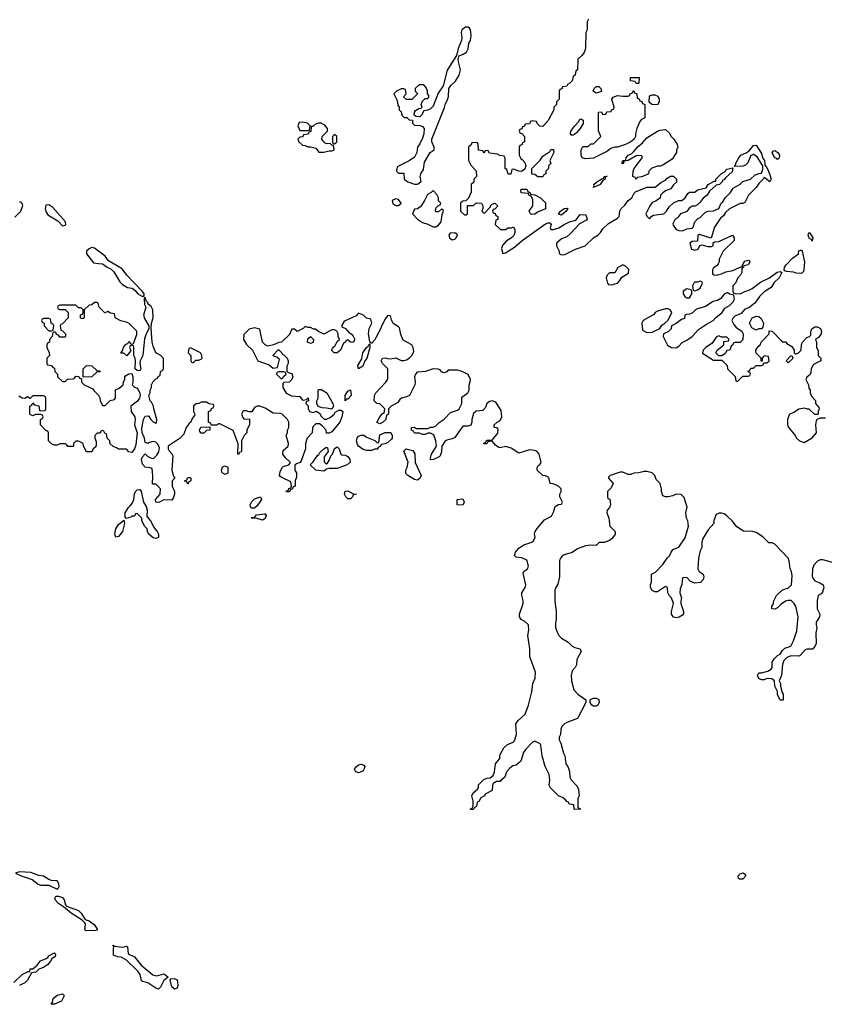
# Model space of a CAD drawing. Header units: inches. Extents: x 2769379 to 2883802, y 684208 to 828654.
# Tile 161 of 256: x 2819410 to 2825440, y 771587 to 778965. Entities that reach past the tile are written whole.
import ezdxf

# ---------------------------------------------------------------- set-up
doc = ezdxf.new("R2010")
doc.units = ezdxf.units.IN
doc.header["$MEASUREMENT"] = 0
doc.layers.add('C8717', color=7, linetype='Continuous')
doc.layers.add('C8727', color=7, linetype='Continuous')

msp = doc.modelspace()

# ---------------------------------------------------------------- linework, layer by layer
at = {"layer": 'C8717', "color": 2, "elevation": 2}
for points in [[(2819373.6, 777486.4), (2819418, 777530), (2819432.7, 777572.7), (2819429, 777589), (2819419, 777599), (2819410, 777599)], [(2820000, 777230.7), (2819970, 777252.7), (2819950, 777258), (2819930, 777249.2), (2819910.8, 777230), (2819911, 777210), (2819963.4, 777143.4), (2820000, 777139.3)], [(2820000, 776831), (2819998, 776838), (2819990, 776846), (2819970, 776846), (2819951.6, 776828.4), (2819930, 776826), (2819894, 776790), (2819894, 776730), (2819890, 776726), (2819870, 776726), (2819866, 776730), (2819867.3, 776752.7), (2819882, 776758), (2819886, 776770), (2819886, 776790), (2819870, 776806), (2819850, 776806), (2819830, 776826), (2819710, 776826), (2819698, 776822), (2819694, 776810), (2819698, 776798), (2819710, 776794), (2819750, 776794), (2819774, 776770), (2819774, 776730), (2819730, 776686), (2819718, 776682), (2819714, 776670), (2819718, 776638), (2819730, 776634), (2819754, 776610), (2819754, 776590), (2819750, 776586), (2819710, 776586), (2819702, 776602), (2819687.3, 776607.3), (2819682, 776622), (2819670, 776626), (2819658, 776622), (2819654, 776590), (2819634, 776570), (2819634, 776550), (2819618, 776542), (2819614, 776530), (2819614, 776510), (2819631.6, 776471.6), (2819634, 776450), (2819614, 776430), (2819614, 776390), (2819618, 776378), (2819650, 776374), (2819658, 776358), (2819670, 776354), (2819674, 776330), (2819694, 776310), (2819694, 776290), (2819730, 776254), (2819750, 776254), (2819768.4, 776271.6), (2819810, 776274), (2819822, 776278), (2819830, 776294), (2819852.7, 776292.7), (2819858, 776278), (2819874, 776274), (2819874, 776250), (2819894, 776230), (2819958, 776198), (2819965.4, 776185.4), (2819996.9, 776156.9), (2820000, 776151.5)], [(2820000, 776326), (2819990, 776326), (2819950, 776288), (2819886, 776286), (2819886, 776350), (2819910, 776374), (2819950, 776372), (2819990, 776334), (2820000, 776334)], [(2820000, 775866.6), (2819990, 775866), (2819974, 775850), (2819974, 775830), (2819983.6, 775803.6), (2819983.6, 775776.4), (2819978, 775762), (2819962, 775750), (2819950, 775726), (2819910, 775726), (2819888.4, 775768.4), (2819886, 775790), (2819850, 775806), (2819830, 775806), (2819814, 775790), (2819814, 775770), (2819810, 775766), (2819770, 775766), (2819762, 775782), (2819750, 775786), (2819710, 775786), (2819690, 775778), (2819670, 775778), (2819650, 775788), (2819626, 775810), (2819626, 775870), (2819622, 775882), (2819607.3, 775887.3), (2819566, 775930), (2819566, 775970), (2819582, 775978), (2819586, 775990), (2819582, 776002), (2819570, 776006), (2819530, 776006), (2819510, 775998), (2819490, 776006), (2819487.3, 776012.7), (2819486, 776070), (2819502, 776078), (2819510, 776094), (2819518, 776078), (2819552.7, 776072.7), (2819558, 776038), (2819570, 776034), (2819602, 776038), (2819606, 776050), (2819606, 776130), (2819602, 776142), (2819590, 776146), (2819510, 776146), (2819490, 776126), (2819470, 776138), (2819450, 776126), (2819430, 776128), (2819403.1, 776143.1)], [(2819366, 771750), (2819429.3, 771810.7), (2819474, 771834), (2819486, 771834), (2819490, 771852), (2819510, 771854), (2819540.4, 771879.6), (2819566.3, 771913.7), (2819610, 771931.3), (2819622, 771938), (2819630, 771951.3), (2819670, 771972), (2819674, 771970), (2819678, 771958), (2819675.3, 771944.7), (2819651.6, 771928.4), (2819642, 771910), (2819618, 771882), (2819590, 771862), (2819554, 771850), (2819531.3, 771828.7), (2819498, 771822), (2819470, 771768), (2819450, 771748), (2819410, 771728)]]:
    msp.add_lwpolyline(points, dxfattribs=at)
at = {"layer": 'C8717', "color": 2}
for points, elevation in [([(2819630, 777578), (2819605.5, 777574.5), (2819601.6, 777550), (2819606.7, 777526.7), (2819622, 777502), (2819696.8, 777456.8), (2819730, 777421), (2819750, 777424.7), (2819755.3, 777430), (2819754, 777450), (2819658.6, 777558.6)], 2), ([(2819630, 776726), (2819590, 776726), (2819578, 776722), (2819574, 776710), (2819578, 776698), (2819594, 776690), (2819594, 776670), (2819630, 776634), (2819650, 776634), (2819662, 776638), (2819666, 776670), (2819662, 776682), (2819646, 776690), (2819642, 776722)], 2), ([(2819410, 772579.5), (2819378, 772570), (2819421, 772550), (2819502.8, 772522.8), (2819550, 772486.5), (2819570, 772479.6), (2819630, 772480.9), (2819690, 772450.6), (2819700.9, 772459.1), (2819705.1, 772470), (2819702.9, 772490), (2819690, 772512.7), (2819650, 772516.2), (2819630, 772522.9), (2819590, 772547.8), (2819553.4, 772553.4), (2819495.1, 772575.1)], 6), ([(2819970, 772137), (2819938.8, 772141.2), (2819910, 772138), (2819902, 772142), (2819898, 772150), (2819902, 772158), (2819902.7, 772190), (2819898.4, 772198.4), (2819878.4, 772218.4), (2819796, 772270), (2819738.9, 772318.9), (2819702.3, 772342.3), (2819676, 772370), (2819676, 772390), (2819682.7, 772397.3), (2819701.7, 772398.3), (2819730, 772386.7), (2819743.1, 772370), (2819753.8, 772333.8), (2819762, 772322), (2819850.2, 772290.1), (2819871.6, 772270), (2819902, 772222), (2819930, 772211.7), (2819970, 772183.8), (2819992.2, 772150), (2819990, 772142)], 2), ([(2819647.3, 771587.3), (2819656.4, 771603.6), (2819662, 771630), (2819690, 771654.8), (2819730, 771664.7), (2819739.8, 771659.8), (2819744.7, 771650), (2819724.7, 771610), (2819670, 771588)], 2)]:
    msp.add_lwpolyline(points, close=True, dxfattribs=dict(at, elevation=elevation))
at = {"layer": 'C8727', "color": 2, "elevation": 2}
for points in [[(2823672, 778970), (2823662, 778950), (2823662, 778890), (2823654, 778870), (2823651.1, 778748.9), (2823639.8, 778720.2), (2823623.6, 778696.4), (2823594, 778670), (2823591.6, 778588.4), (2823578, 778582), (2823574, 778550), (2823558, 778542), (2823550, 778506), (2823530, 778486), (2823518, 778482), (2823510, 778466), (2823478, 778462), (2823472, 778448), (2823458, 778442), (2823454, 778430), (2823454, 778370), (2823434, 778350), (2823434, 778330), (2823414, 778310), (2823414, 778290), (2823371, 778209), (2823330, 778166), (2823307.3, 778167.3), (2823287.3, 778187.3), (2823282, 778202), (2823250, 778206), (2823238, 778202), (2823230, 778186), (2823198, 778182), (2823192.7, 778167.3), (2823178, 778162), (2823172.7, 778147.3), (2823158, 778142), (2823154, 778130), (2823158, 778118), (2823172.7, 778112.7), (2823194, 778090), (2823194, 778050), (2823178, 778042), (2823172.7, 778027.3), (2823158, 778022), (2823154, 778010), (2823154, 777950), (2823164.7, 777924.7), (2823176.9, 777916.9), (2823194.8, 777894.8), (2823202.8, 777870), (2823195.3, 777844.7), (2823171.3, 777828.7), (2823151.1, 777828.9), (2823110, 777846), (2823098, 777842), (2823090, 777808), (2823070, 777808), (2823062, 777842), (2823048, 777850), (2823047.3, 777927.3), (2823042, 777942), (2823008.4, 777948.4), (2822990, 777958), (2822930, 777966), (2822922, 777982), (2822910, 777986), (2822898, 777982), (2822890, 777966), (2822882, 777982), (2822847.3, 777987.3), (2822846, 778030), (2822842, 778042), (2822830, 778046), (2822798, 778042), (2822792.7, 778027.3), (2822774, 778010), (2822774, 777910), (2822790, 777874), (2822831.6, 777831.6), (2822834, 777790), (2822814, 777770), (2822812.7, 777747.3), (2822794, 777730), (2822792.7, 777672.7), (2822772.7, 777627.3), (2822752.7, 777607.3), (2822730, 777606), (2822714, 777590), (2822714, 777530), (2822743.6, 777503.6), (2822756.4, 777503.6), (2822766, 777510), (2822767.3, 777572.7), (2822810, 777574), (2822830, 777594), (2822872, 777590), (2822882, 777570), (2822882, 777550), (2822874, 777530), (2822890, 777514), (2822938, 777562), (2822938, 777570), (2822950, 777582), (2822971.3, 777591.3), (2822994, 777570), (2822972.7, 777547.3), (2822958, 777542), (2822954, 777530), (2822958, 777518), (2822972.7, 777512.7), (2822978, 777498), (2822994, 777490), (2822992.7, 777467.3), (2822978, 777462), (2822974, 777430), (2823012.7, 777392.7), (2823050, 777392), (2823070, 777404.7), (2823095.3, 777404.7), (2823112, 777412), (2823122, 777390), (2823121, 777370), (2823112.8, 777347.2), (2823096, 777330), (2823055.5, 777304.5), (2823027.7, 777272.3), (2823022, 777250), (2823030, 777212), (2823050, 777219.1), (2823119.5, 777260.5), (2823175.1, 777310), (2823350, 777435.5), (2823370, 777442.8), (2823382, 777442), (2823392, 777430), (2823385.4, 777405.4), (2823390, 777394), (2823410, 777392), (2823450, 777404.7), (2823490, 777431.3), (2823529.4, 777450.6), (2823578, 777462), (2823610, 777504.7), (2823650, 777502), (2823656, 777496), (2823662, 777470), (2823656.9, 777463.1), (2823604.7, 777435.3), (2823538, 777362), (2823510, 777338), (2823470, 777322), (2823432, 777290), (2823432, 777270), (2823452, 777230), (2823452.7, 777212.7), (2823470, 777202), (2823494.6, 777205.4), (2823574.6, 777245.4), (2823648.9, 777271.1), (2823709.4, 777330.6), (2823742, 777350), (2823762, 777370), (2823781.2, 777398.8), (2823823.1, 777436.9), (2823890, 777478), (2823902, 777490), (2823908.4, 777531.6), (2823918, 777550), (2823944.7, 777575.3), (2823969.3, 777610.7), (2823998, 777630), (2824014.6, 777665.4), (2824024.7, 777675.3), (2824108.9, 777711.1), (2824168.9, 777711.1), (2824183.1, 777716.9), (2824214.6, 777745.4), (2824250, 777762), (2824263.1, 777776.9), (2824288.4, 777791.6), (2824310, 777792), (2824332, 777770), (2824331.6, 777748.4), (2824310, 777728), (2824290, 777698), (2824250, 777682), (2824230, 777668.7), (2824211.3, 777650), (2824210, 777628), (2824175.3, 777604.7), (2824150, 777595.3), (2824132, 777570), (2824102, 777510), (2824110, 777494), (2824130, 777474), (2824147.3, 777492.7), (2824160.4, 777499.6), (2824238, 777510), (2824258, 777530), (2824276.4, 777563.6), (2824310, 777592), (2824346, 777610), (2824370, 777611.3), (2824383.1, 777616.9), (2824398, 777630), (2824416.4, 777663.6), (2824430, 777672), (2824470, 777672), (2824490, 777691.3), (2824555.3, 777704.7), (2824570, 777731.3), (2824614, 777754), (2824626, 777754), (2824628, 777770), (2824668, 777810), (2824690, 777822), (2824710, 777844.7), (2824754, 777854), (2824750, 777826), (2824699.6, 777780.4), (2824690, 777766), (2824678, 777762), (2824674, 777750), (2824654, 777730), (2824630, 777726), (2824579.6, 777680.4), (2824562, 777650), (2824531, 777629), (2824510, 777598), (2824490, 777578), (2824471.1, 777568.9), (2824450, 777568), (2824427.1, 777552.9), (2824410.9, 777529.1), (2824362, 777510), (2824338.8, 777481.2), (2824322, 777470), (2824305.4, 777434.6), (2824306.4, 777426.4), (2824330, 777392), (2824350, 777384.7), (2824378, 777382), (2824410, 777398), (2824450, 777402), (2824458, 777410), (2824469, 777451), (2824490, 777472), (2824510, 777482), (2824550, 777522), (2824570, 777531.3), (2824610, 777532), (2824648.4, 777551.6), (2824668, 777590), (2824680.4, 777599.6), (2824698, 777630), (2824738, 777670), (2824756.4, 777703.6), (2824810, 777732), (2824830, 777752), (2824886, 777770), (2824920.4, 777799.6), (2824950, 777812), (2824970, 777814), (2824978, 777842), (2824978, 777870), (2824937.2, 777937.2), (2824910, 777955.3), (2824890, 777948), (2824866.8, 777893.2), (2824850, 777875.3), (2824830, 777868.7), (2824766, 777866), (2824778, 777882), (2824778, 777890), (2824799, 777930), (2824815.3, 777950), (2824853.6, 777966.4), (2824877.2, 777982.8), (2824910, 778022), (2824930, 778026), (2824970, 777962), (2824977.3, 777930), (2824990.4, 777910), (2824994.8, 777874.8), (2825010, 777858), (2825030, 777811.3), (2825041, 777770), (2825032, 777750), (2824996.4, 777776.4), (2824990, 777786), (2824982, 777770), (2824950, 777738), (2824930, 777708.7), (2824872, 777650), (2824843.6, 777596.4), (2824830, 777588.7), (2824810, 777588), (2824730, 777548), (2824699.6, 777520.4), (2824683.6, 777496.4), (2824662, 777478), (2824618, 777410), (2824592.7, 777327.3), (2824504.7, 777355.3), (2824492.7, 777347.3), (2824490, 777306), (2824450, 777302), (2824432, 777290), (2824444.7, 777244.7), (2824470, 777238), (2824493.6, 777246.4), (2824507.3, 777272.7), (2824522, 777278), (2824566.4, 777266.4), (2824594.6, 777265.4), (2824606, 777270), (2824608, 777292), (2824620.4, 777299.6), (2824650, 777302), (2824752, 777350), (2824764.7, 777330), (2824764.7, 777310), (2824682, 777230), (2824651.3, 777170), (2824651.3, 777150), (2824645.4, 777134.6), (2824636.9, 777123.1), (2824610, 777106), (2824602, 777090), (2824602, 777062), (2824612.7, 777052.7), (2824630, 777052), (2824670, 777062), (2824703.1, 777076.9), (2824754.6, 777085.4), (2824814, 777114), (2824826, 777114), (2824826, 777126), (2824844.7, 777155.3), (2824870, 777162), (2824878, 777158), (2824882, 777150), (2824870, 777128), (2824838, 777122), (2824834, 777110), (2824822, 777098), (2824822, 777070), (2824812, 777050), (2824792, 777030), (2824774, 776990), (2824754, 776970), (2824754, 776930), (2824758, 776918), (2824772.7, 776912.7), (2824810, 776912), (2824848.9, 776931.1), (2824870, 776936), (2824898, 776950), (2824962.5, 776997.5), (2825030, 777031), (2825086.8, 777073.2), (2825110, 777078), (2825122, 777070), (2825101, 777030), (2825064.9, 776995.1), (2825041.4, 776958.6), (2824990, 776925.2), (2824954.8, 776890), (2824919.1, 776840.9), (2824874, 776806), (2824844.5, 776795.5), (2824817.3, 776762.7), (2824770, 776744), (2824756, 776730), (2824746.8, 776710), (2824761.4, 776681.4), (2824779.8, 776659.8), (2824822, 776630), (2824832, 776610), (2824830, 776566), (2824810, 776546), (2824770, 776546), (2824758, 776542), (2824754, 776530), (2824742, 776518), (2824731.3, 776488.7), (2824710, 776486), (2824696.9, 776463.1), (2824672.7, 776447.3), (2824650, 776446), (2824628, 776468), (2824638, 776490), (2824686, 776530), (2824687.3, 776552.7), (2824722, 776558), (2824726, 776570), (2824710, 776586), (2824670, 776586), (2824650, 776595.3), (2824630, 776586), (2824599.8, 776540.2), (2824552, 776510), (2824532, 776490), (2824526, 776466), (2824610, 776414), (2824672.7, 776412.7), (2824712.7, 776372.7), (2824714, 776350), (2824772.7, 776292.7), (2824778, 776258), (2824790, 776254), (2824830, 776294), (2824870, 776294), (2824882, 776298), (2824886, 776310), (2824882, 776322), (2824866, 776330), (2824882, 776338), (2824890, 776354), (2824910, 776354), (2824930, 776374), (2824970, 776374), (2824982, 776378), (2824986, 776394), (2825010, 776394), (2825026, 776410), (2825022, 776442), (2824990, 776446), (2824974, 776430), (2824974, 776406), (2824967.3, 776407.3), (2824966, 776430), (2824930, 776466), (2824926, 776490), (2824943.1, 776516.9), (2824958, 776530), (2824966, 776550), (2825026, 776610), (2825027.3, 776632.7), (2825050, 776632), (2825119.6, 776559.6), (2825130, 776552), (2825150, 776552), (2825159.6, 776539.6), (2825196.9, 776516.9), (2825214, 776490), (2825214, 776470), (2825222, 776462), (2825230, 776462), (2825246, 776470), (2825266, 776490), (2825268, 776530), (2825275.3, 776550), (2825310, 776584.7), (2825328.9, 776591.1), (2825338, 776602), (2825339, 776630), (2825349, 776650), (2825370, 776664.7), (2825390, 776664.7), (2825410.6, 776650.6), (2825418.8, 776630), (2825414.8, 776605.2), (2825396.9, 776583.1), (2825374, 776570), (2825382, 776550), (2825382, 776510), (2825392.7, 776487.3), (2825394, 776450), (2825414, 776430), (2825414, 776410), (2825359.6, 776380.4), (2825342, 776350), (2825339.6, 776320.4), (2825332.7, 776307.3), (2825310, 776286), (2825302, 776270), (2825322, 776230), (2825323.6, 776203.6), (2825334, 776190), (2825334, 776170), (2825343.6, 776143.6), (2825372.7, 776112.7), (2825374, 776090), (2825399.6, 776059.6), (2825402, 776050), (2825394, 776030), (2825394, 776010), (2825390, 776006), (2825370, 776006), (2825327.3, 776047.3), (2825312.7, 776047.3), (2825290, 776055.3), (2825250, 776048), (2825215.3, 776024.7), (2825182, 776010), (2825176.9, 776003.1), (2825164.7, 775970), (2825164.7, 775930), (2825170, 775914), (2825222, 775850), (2825232, 775830), (2825254, 775810), (2825290, 775798), (2825350, 775831.3), (2825382, 775870), (2825375.3, 775930), (2825380.4, 775959.6), (2825387.3, 775972.7), (2825410, 775982), (2825450, 775982)], [(2820000, 777139.3), (2820030, 777136), (2820064.7, 777110), (2820095.6, 777095.6), (2820115.1, 777075.1), (2820160.5, 777000.5), (2820181.1, 776981.1), (2820219.1, 776959.1), (2820253.4, 776953.4), (2820276.3, 776936.3), (2820296, 776910), (2820330, 776892), (2820342, 776898), (2820342, 776910), (2820329, 776930), (2820212.7, 777050), (2820178.3, 777098.3), (2820077, 777157), (2820050, 777194), (2820000, 777230.7)], [(2825510, 774895.3), (2825430, 774919), (2825410, 774919), (2825390, 774909), (2825362.5, 774877.5), (2825351, 774850), (2825350, 774794), (2825361, 774770), (2825370, 774761), (2825406.4, 774746.4), (2825430.7, 774730.7), (2825436, 774710), (2825425.4, 774674.6), (2825416.9, 774663.1), (2825394, 774650), (2825386.4, 774613.6), (2825386.8, 774550), (2825406, 774510), (2825404.7, 774490), (2825378, 774450), (2825378, 774430), (2825384.7, 774410), (2825376, 774370), (2825378.8, 774290), (2825370, 774268), (2825351, 774249), (2825310, 774248.7), (2825296.9, 774243.1), (2825259.8, 774200.2), (2825250, 774195.3), (2825190, 774198), (2825156.9, 774183.1), (2825136.9, 774163.1), (2825126.4, 774133.6), (2825118, 774050), (2825102, 774010), (2825111.1, 773991.1), (2825111.6, 773971.6), (2825123.6, 773923.6), (2825131.3, 773910), (2825132, 773870), (2825130, 773866), (2825110, 773866), (2825088.4, 773908.4), (2825088, 773930), (2825068.7, 773970), (2825066, 774010), (2825047.3, 774027.3), (2825010, 774028), (2824990, 774018), (2824970, 774018), (2824948.9, 774028.9), (2824938, 774050), (2824948.4, 774071.6), (2824970, 774072), (2825016.4, 774083.6), (2825040.4, 774099.6), (2825048, 774110), (2825048.4, 774151.6), (2825063.1, 774176.9), (2825090, 774202), (2825108.4, 774211.6), (2825123.1, 774236.9), (2825144.7, 774255.3), (2825188.4, 774271.6), (2825208.7, 774310), (2825233.6, 774386.4), (2825244, 774490), (2825225.2, 774570), (2825212.7, 774592.7), (2825192.7, 774612.7), (2825170, 774614), (2825150, 774609), (2825115.3, 774584.7), (2825090, 774558), (2825070, 774548), (2825046, 774550), (2825046, 774570), (2825056.4, 774583.6), (2825062, 774610), (2825082, 774650), (2825126.3, 774693.7), (2825172.1, 774707.9), (2825193.2, 774730), (2825198.6, 774798.6), (2825193.2, 774830), (2825184, 774850), (2825177.2, 774910), (2825169, 774930), (2825070, 775034), (2825050, 775044), (2825025.2, 775045.2), (2824978, 775090), (2824930, 775122), (2824892.9, 775132.9), (2824849.2, 775129.2), (2824833.6, 775133.6), (2824785.2, 775165.2), (2824748.7, 775210), (2824710, 775248.7), (2824690, 775262), (2824670, 775268.7), (2824651.6, 775268.4), (2824630, 775258), (2824612.7, 775212.7), (2824612, 775190), (2824570, 775142), (2824527.1, 775072.9), (2824521, 775050), (2824521, 775010), (2824510, 774986), (2824496, 774930), (2824491.3, 774850), (2824502, 774830), (2824532, 774810), (2824536, 774790), (2824530.8, 774769.2), (2824511, 774749), (2824470, 774744), (2824436.4, 774756.4), (2824410, 774786), (2824378, 774782), (2824372.7, 774732.7), (2824359.6, 774700.4), (2824358, 774670), (2824370.8, 774630), (2824364.7, 774610), (2824364.7, 774590), (2824384.7, 774530), (2824383.6, 774516.4), (2824378, 774502), (2824351.1, 774488.9), (2824330, 774482), (2824309.1, 774489.1), (2824294, 774510), (2824294, 774530), (2824308.7, 774590), (2824293.6, 774633.6), (2824278, 774650), (2824268, 774670), (2824266, 774710), (2824250, 774718), (2824190, 774678), (2824170, 774678), (2824148.7, 774688.7), (2824138, 774710), (2824138, 774730), (2824146, 774750), (2824146, 774810), (2824174.6, 774825.4), (2824230, 774882), (2824262, 774930), (2824282, 774950), (2824288.7, 774970), (2824305.2, 774994.8), (2824350, 775012), (2824396.5, 775083.5), (2824422, 775170), (2824418, 775210), (2824408, 775230), (2824402, 775270), (2824412.5, 775312.5), (2824390, 775386), (2824368.4, 775408.4), (2824330, 775408.7), (2824303.5, 775396.5), (2824270, 775389), (2824249.1, 775389.1), (2824230, 775398), (2824219, 775430), (2824219, 775450), (2824208.9, 775488.9), (2824180.2, 775520.2), (2824168.7, 775550), (2824149.1, 775569.1), (2824110, 775579), (2824090, 775579), (2824050, 775569), (2824011.6, 775568.4), (2823990, 775558), (2823970, 775558), (2823930, 775575.3), (2823910, 775575.3), (2823834, 775550), (2823822, 775538), (2823822, 775530), (2823858, 775490), (2823843.6, 775456.4), (2823814, 775430), (2823814, 775390), (2823818, 775378), (2823831.6, 775371.6), (2823838, 775330), (2823830.9, 775309.1), (2823812, 775290), (2823811.3, 775270), (2823824.7, 775230), (2823832, 775170), (2823872, 775130), (2823872, 775110), (2823850, 775078), (2823830, 775062), (2823791.1, 775048.9), (2823752.7, 775047.3), (2823730, 775026), (2823690, 775028), (2823650, 775022), (2823590, 774999), (2823550, 774972.7), (2823490, 774955.1), (2823475.2, 774944.8), (2823462.8, 774930), (2823456.3, 774910), (2823456, 774790), (2823443.5, 774736.5), (2823426.8, 774710), (2823421, 774690), (2823421, 774610), (2823431.1, 774528.9), (2823431.3, 774470), (2823425.4, 774445.4), (2823424.7, 774410), (2823436.9, 774376.9), (2823451.1, 774351.1), (2823470, 774332), (2823519.8, 774299.8), (2823550, 774272), (2823570, 774262), (2823610, 774252), (2823618, 774230), (2823584.7, 774170), (2823582, 774130), (2823572, 774110), (2823550, 774086), (2823542, 774050), (2823546, 774010), (2823563.5, 773943.5), (2823592, 773910), (2823654, 773870), (2823654, 773850), (2823591.1, 773728.9), (2823510, 773699), (2823492, 773690), (2823472, 773670), (2823464.7, 773650), (2823462, 773610), (2823452, 773590), (2823452, 773570), (2823464.7, 773544.7), (2823484.7, 773470), (2823496, 773450), (2823502, 773390), (2823518, 773370), (2823531.1, 773331.1), (2823532, 773290), (2823542, 773270), (2823585.4, 773225.4), (2823596.9, 773196.9), (2823602, 773150), (2823594, 773130), (2823594, 773070), (2823598, 773058), (2823610, 773054), (2823611.6, 773048.4), (2823570, 773046), (2823566, 773050), (2823562, 773082), (2823527.3, 773087.3), (2823522, 773102), (2823510, 773106), (2823500.4, 773120.4), (2823478, 773138), (2823449, 773149), (2823388, 773210), (2823378, 773230), (2823382, 773270), (2823379, 773310), (2823348.7, 773370), (2823325.2, 773450), (2823315.3, 773530), (2823310, 773538), (2823270, 773558), (2823250, 773548), (2823202, 773498), (2823186, 773474), (2823164.7, 773410), (2823130, 773379), (2823106.8, 773373.2), (2823083.5, 773356.5), (2823058, 773330), (2823044.7, 773290), (2823016.9, 773263.1), (2823010, 773258), (2822983.6, 773256.4), (2822958, 773242), (2822952.7, 773227.3), (2822950.7, 773189.3), (2822898, 773162), (2822894, 773150), (2822865.4, 773134.6), (2822850, 773106), (2822838, 773102), (2822834, 773070), (2822818, 773062), (2822810, 773046), (2822790, 773046), (2822786, 773050), (2822802, 773058), (2822807.3, 773072.7), (2822808, 773110), (2822798, 773150), (2822808.4, 773171.6), (2822840.4, 773199.6), (2822848, 773210), (2822849, 773231), (2822888.9, 773271.1), (2822910, 773282), (2822936.4, 773283.6), (2822958, 773302), (2822969, 773330), (2822975.3, 773390), (2823008, 773430), (2823008, 773450), (2823015.3, 773470), (2823038, 773510), (2823064.7, 773535.3), (2823108.9, 773551.1), (2823118, 773562), (2823134, 773610), (2823128.7, 773690), (2823145.6, 773714.4), (2823198, 773762), (2823224, 773830), (2823248.4, 773928.4), (2823255.3, 773990), (2823274, 774030), (2823276.5, 774076.5), (2823233.2, 774190), (2823234, 774250), (2823219.3, 774350), (2823225.2, 774390), (2823222, 774430), (2823195.5, 774455.5), (2823168.7, 774470), (2823155.3, 774490), (2823155.3, 774510), (2823184, 774590), (2823184, 774610), (2823173.2, 774650), (2823174, 774670), (2823199, 774710), (2823202, 774730), (2823183.1, 774816.9), (2823188, 774830), (2823215.3, 774850), (2823222, 774870), (2823210, 774915.3), (2823173.6, 774933.6), (2823130, 774938), (2823118, 774950), (2823124.7, 774975.3), (2823150, 775004.7), (2823189.3, 775030.7), (2823248.9, 775051.1), (2823260.4, 775059.6), (2823273.6, 775086.4), (2823269.2, 775109.2), (2823273.2, 775130), (2823287, 775153), (2823342, 775218), (2823394.6, 775245.4), (2823410, 775274), (2823423.1, 775316.9), (2823448.4, 775331.6), (2823470, 775334), (2823478, 775350), (2823458, 775390), (2823458, 775410), (2823468, 775430), (2823468, 775450), (2823450, 775468), (2823430, 775478), (2823407.3, 775487.3), (2823386, 775490), (2823374.6, 775534.6), (2823350, 775548), (2823330, 775548.7), (2823288, 775590), (2823288, 775610), (2823296.4, 775623.6), (2823308.4, 775631.6), (2823318, 775650), (2823304, 775710), (2823288, 775730), (2823270, 775737.2), (2823230, 775742), (2823150, 775718), (2823093.6, 775753.6), (2823052.7, 775767.3), (2823010, 775758), (2823000.4, 775760.4), (2822976.4, 775776.4), (2822950, 775806), (2822918, 775802), (2822910, 775786), (2822887.3, 775787.3), (2822887.3, 775792.7), (2822902, 775798), (2822910, 775814), (2822950, 775814), (2822993.6, 775866.4), (2822996.4, 775896.4), (2822987.3, 775907.3), (2822966, 775910), (2822966, 775930), (2822988, 775950), (2823010, 775962), (2823024, 775990), (2823017.2, 776037.2), (2822978.6, 776098.6), (2822950, 776109.2), (2822930, 776104), (2822911.3, 776090), (2822899.8, 776060.2), (2822882, 776038), (2822830, 776032.7), (2822810, 776013.2), (2822798.8, 775970), (2822798.8, 775950), (2822790, 775928), (2822770, 775919), (2822730, 775919), (2822670, 775835.3), (2822650, 775824), (2822610, 775814), (2822596.3, 775803.7), (2822574.8, 775770), (2822570, 775726), (2822562, 775698), (2822554, 775690), (2822511.6, 775668.4), (2822490, 775666), (2822486, 775670), (2822495.3, 775710), (2822534, 775770), (2822529.3, 775809.3), (2822513.2, 775853.2), (2822490, 775868), (2822470, 775868), (2822450, 775858), (2822430, 775858), (2822407.3, 775867.3), (2822370, 775868), (2822362, 775882), (2822346, 775890), (2822346, 775910), (2822370, 775912), (2822382, 775902), (2822470, 775902), (2822490, 775911.3), (2822510, 775912), (2822530, 775922), (2822553.2, 775946.8), (2822590, 775971), (2822639.3, 776020.7), (2822690, 776038.8), (2822704, 776050), (2822724, 776090), (2822724, 776136), (2822768, 776170), (2822778, 776190), (2822778, 776230), (2822787.3, 776252.7), (2822788, 776270), (2822770, 776306), (2822726, 776330), (2822690, 776338), (2822622, 776338), (2822610, 776326), (2822590, 776318), (2822570, 776326), (2822562, 776342), (2822547.3, 776347.3), (2822510, 776348.7), (2822450.6, 776329.4), (2822390, 776322.9), (2822375.5, 776310), (2822368, 776290), (2822374.8, 776250), (2822371.3, 776230), (2822331.3, 776150), (2822310, 776139), (2822271.1, 776128.9), (2822259.6, 776120.4), (2822243.6, 776096.4), (2822194, 776070), (2822174, 776050), (2822174, 776010), (2822158, 776002), (2822154, 775970), (2822130, 775946), (2822110, 775938), (2822087.3, 775947.3), (2822108, 775990), (2822130, 776014), (2822142, 776018), (2822146, 776050), (2822110, 776086), (2822086, 776090), (2822066, 776110), (2822068, 776150), (2822078, 776170), (2822155.3, 776250), (2822168.4, 776271.6), (2822168, 776350), (2822128, 776390), (2822118, 776410), (2822128, 776430), (2822150, 776432), (2822165.4, 776425.4), (2822190, 776424.7), (2822230, 776431.3), (2822270, 776411), (2822290, 776411), (2822310, 776416), (2822328.7, 776430), (2822348.7, 776450), (2822363.1, 776476.9), (2822359, 776510), (2822350, 776528), (2822284.5, 776564.5), (2822267, 776607), (2822255.6, 776655.6), (2822250, 776664), (2822209.4, 776689.4), (2822196.6, 776716.6), (2822190, 776746), (2822170, 776748), (2822150, 776724), (2822090, 776599), (2822070, 776564), (2822050, 776542), (2822042, 776542), (2822034, 776554), (2822024, 776610), (2822028.9, 776651.1), (2822048, 776690), (2822042, 776722), (2822008.4, 776728.4), (2821986, 776750), (2821950, 776766), (2821932.7, 776747.3), (2821850, 776708), (2821839.6, 776700.4), (2821823.6, 776676.4), (2821824.7, 776664.7), (2821851.1, 776651.1), (2821879.6, 776619.6), (2821894, 776610), (2821910, 776594), (2821922, 776570), (2821910, 776546), (2821888.4, 776548.4), (2821870, 776566), (2821858, 776562), (2821852, 776548), (2821838, 776542), (2821814, 776490), (2821790, 776468), (2821766, 776470), (2821748, 776490), (2821758, 776510), (2821775.3, 776524.7), (2821790, 776554), (2821806, 776570), (2821798, 776590), (2821798, 776610), (2821788, 776630), (2821770, 776642), (2821750, 776642), (2821690, 776608), (2821648.4, 776628.4), (2821627.3, 776647.3), (2821612.7, 776647.3), (2821590, 776658), (2821570, 776658), (2821550, 776666), (2821534, 776650), (2821490, 776628), (2821470, 776646), (2821450, 776646), (2821432.7, 776607.3), (2821371.3, 776548.7), (2821352.7, 776547.3), (2821312, 776528), (2821270, 776519), (2821248.7, 776528.7), (2821229, 776549), (2821210, 776646), (2821170, 776655.3), (2821130, 776646), (2821090, 776606), (2821086.8, 776570), (2821110, 776532), (2821154, 776490), (2821194, 776410), (2821279.6, 776379.6), (2821310, 776354), (2821342, 776358), (2821358, 776418), (2821336.4, 776436.4), (2821320.4, 776440.4), (2821308, 776450), (2821350, 776494), (2821374, 776470), (2821378, 776458), (2821390, 776454), (2821414, 776430), (2821422, 776410), (2821422, 776390), (2821412, 776370), (2821412.7, 776332.7), (2821422, 776322), (2821450, 776314), (2821458, 776290), (2821450.8, 776269.2), (2821430, 776248), (2821390, 776246), (2821382, 776238), (2821382, 776210), (2821407.1, 776167.1), (2821446.4, 776146.4), (2821510, 776142), (2821530, 776114), (2821562, 776118), (2821566, 776130), (2821572, 776132), (2821574, 776110), (2821558, 776102), (2821554, 776090), (2821572, 776072), (2821572, 776050), (2821582, 776030), (2821610, 776022), (2821632.7, 776032.7), (2821656.9, 776016.9), (2821670, 775994), (2821692.7, 775972.7), (2821710, 775972), (2821736.4, 775983.6), (2821768, 776010), (2821775.3, 776024.7), (2821801.2, 776038.8), (2821819.8, 776039.8), (2821830.8, 776030), (2821824.9, 775990), (2821810.4, 775949.6), (2821750, 775878), (2821730, 775866), (2821710, 775866), (2821706, 775890), (2821680.4, 775920.4), (2821656.4, 775936.4), (2821630, 775938), (2821610, 775918), (2821603.6, 775903.6), (2821602, 775870), (2821564.7, 775830), (2821552, 775790), (2821551.6, 775748.4), (2821519.6, 775660.4), (2821512.7, 775647.3), (2821483.6, 775636.4), (2821472.7, 775627.3), (2821472, 775590), (2821484.7, 775570), (2821483.6, 775536.4), (2821474, 775510), (2821474, 775470), (2821458, 775462), (2821454, 775450), (2821438, 775442), (2821431.6, 775428.4), (2821410, 775428), (2821407.3, 775432.7), (2821422, 775438), (2821428, 775452), (2821442, 775458), (2821446, 775470), (2821442, 775502), (2821374.6, 775534.6), (2821362, 775542), (2821358, 775550), (2821363.1, 775576.9), (2821378, 775610), (2821384, 775616), (2821426, 775630), (2821438, 775642), (2821438, 775650), (2821402, 775682), (2821382, 775710), (2821384, 775736), (2821422, 775770), (2821424, 775790), (2821408, 775850), (2821418, 775870), (2821418, 775890), (2821428, 775910), (2821428, 775950), (2821418, 775970), (2821378, 776010), (2821365.4, 776014.6), (2821310, 776018), (2821250, 776055.3), (2821210, 776068.7), (2821190, 776068), (2821170, 776058), (2821150, 776026), (2821130, 776026), (2821110, 776035.3), (2821090, 776035.3), (2821082, 776030), (2821072, 776010), (2821083.6, 775983.6), (2821090, 775974), (2821132.7, 775972.7), (2821132.7, 775932.7), (2821112, 775890), (2821111.6, 775868.4), (2821091.6, 775848.4), (2821072, 775810), (2821072.7, 775732.7), (2821070, 775726), (2821058, 775722), (2821050, 775706), (2821046, 775710), (2821047.3, 775787.3), (2821010, 775886), (2820910, 775938), (2820902, 775938), (2820887.3, 775927.3), (2820846, 775926), (2820842, 775942), (2820826, 775950), (2820826, 776030), (2820842, 776038), (2820847.3, 776052.7), (2820862, 776058), (2820866, 776070), (2820862, 776082), (2820830, 776086), (2820810, 776098), (2820770, 776098), (2820751.6, 776088.4), (2820732.7, 776087.3), (2820714, 776070), (2820714, 776030), (2820722, 776010), (2820719.6, 776000.4), (2820703.6, 775976.4), (2820694, 775950), (2820679.6, 775940.4), (2820658, 775910), (2820641, 775859), (2820612, 775830), (2820522, 775770), (2820522, 775750), (2820530, 775734), (2820551.6, 775711.6), (2820556.9, 775696.9), (2820551.3, 775590), (2820563.6, 775543.6), (2820574, 775530), (2820554, 775510), (2820554, 775470), (2820571.3, 775430), (2820571.1, 775408.9), (2820559.6, 775380.4), (2820550, 775366), (2820490, 775368), (2820453.7, 775346.3), (2820430, 775349.3), (2820429.3, 775370.7), (2820462, 775410), (2820466, 775450), (2820430, 775486), (2820406, 775486), (2820408.4, 775548.4), (2820402, 775602), (2820388, 775608), (2820350, 775612.3), (2820330, 775634), (2820324.2, 775670), (2820331.5, 775688.5), (2820350, 775711), (2820370, 775691), (2820390, 775681), (2820410, 775678), (2820418, 775682), (2820438.6, 775701.4), (2820453.6, 775726.4), (2820458, 775758), (2820445.6, 775785.6), (2820430, 775799), (2820410, 775804), (2820382.8, 775797.2), (2820370, 775788.7), (2820350, 775798), (2820346, 775830), (2820329, 775870), (2820325.6, 775905.6), (2820337.2, 775970), (2820350, 775994.8), (2820376, 775996), (2820392, 775970), (2820410, 775952), (2820430, 775942), (2820434.6, 775945.4), (2820439, 775970), (2820415.3, 776050), (2820414, 776070), (2820399.3, 776099.3), (2820389, 776110), (2820378, 776150), (2820388.7, 776170), (2820389, 776190), (2820398, 776210), (2820398, 776230), (2820410, 776254), (2820430, 776274), (2820442, 776278), (2820447.3, 776292.7), (2820462, 776298), (2820466, 776330), (2820482, 776338), (2820487.3, 776352.7), (2820487.3, 776427.3), (2820468.4, 776448.4), (2820430, 776468.7), (2820410, 776518), (2820402, 776550), (2820396, 776650), (2820399.3, 776690), (2820409.4, 776730), (2820409.2, 776790), (2820396.6, 776816.6), (2820374, 776834), (2820370, 776846), (2820358, 776858), (2820350, 776886), (2820342, 776878), (2820342, 776870), (2820346, 776830), (2820356, 776810), (2820337.3, 776750), (2820345.8, 776725.8), (2820378, 776670), (2820378, 776650), (2820355.9, 776604.1), (2820346.6, 776573.4), (2820332.7, 776450), (2820313, 776410), (2820310.5, 776390), (2820319.1, 776350), (2820310, 776334), (2820290, 776335.3), (2820275.3, 776350), (2820278, 776410), (2820275.3, 776430), (2820266, 776450), (2820266, 776510), (2820262, 776522), (2820250, 776526), (2820238, 776522), (2820234, 776510), (2820242, 776490), (2820239.6, 776480.4), (2820212.7, 776447.3), (2820190, 776466), (2820170, 776466), (2820168, 776470), (2820178, 776482), (2820190, 776514), (2820207.3, 776532.7), (2820222, 776538), (2820227.3, 776552.7), (2820232.7, 776552.7), (2820238, 776538), (2820250, 776534), (2820262, 776538), (2820287.3, 776607.3), (2820288, 776630), (2820230, 776688), (2820210, 776698), (2820168.4, 776708.4), (2820126, 776730), (2820122, 776762), (2820090, 776766), (2820070, 776778), (2820051.6, 776768.4), (2820046, 776770), (2820006, 776810), (2820000, 776831)], [(2820000, 776334), (2820010, 776334), (2820014, 776330), (2820010, 776326), (2820000, 776326)], [(2820000, 776151.5), (2820011.6, 776131.6), (2820012.7, 776112.7), (2820030, 776074), (2820050, 776074), (2820088.4, 776111.6), (2820122, 776118), (2820127.3, 776132.7), (2820127.3, 776192.7), (2820156.4, 776203.6), (2820186, 776230), (2820188.4, 776251.6), (2820198, 776270), (2820198, 776290), (2820203.1, 776296.9), (2820228.4, 776311.6), (2820250, 776314), (2820258, 776290), (2820258, 776250), (2820252, 776230), (2820270.8, 776210.8), (2820290, 776204), (2820296.2, 776196.2), (2820310.6, 776170), (2820313.4, 776150), (2820308.2, 776130), (2820294, 776106), (2820242, 776070), (2820246, 776030), (2820273.4, 775990), (2820276.3, 775970), (2820270.7, 775930), (2820291, 775870), (2820280.9, 775779.1), (2820270.4, 775749.6), (2820250, 775722), (2820227.3, 775727.3), (2820210, 775746), (2820150, 775746), (2820136.4, 775756.4), (2820110, 775766), (2820086, 775790), (2820086, 775810), (2820066, 775830), (2820062, 775862), (2820047.3, 775867.3), (2820042, 775882), (2820030, 775886), (2820018, 775882), (2820012.7, 775867.3), (2820000, 775866.6)]]:
    msp.add_lwpolyline(points, dxfattribs=at)
for points in [[(2822750, 778909), (2822724.7, 778890), (2822718, 778870), (2822722.8, 778830), (2822720.7, 778810), (2822696.3, 778750), (2822684, 778696), (2822614, 778586), (2822582.8, 778470), (2822546, 778414), (2822510, 778318), (2822490, 778298), (2822470, 778288), (2822438, 778282), (2822422, 778250), (2822410, 778238), (2822380.4, 778240.4), (2822366, 778250), (2822368.4, 778271.6), (2822376.4, 778283.6), (2822400.4, 778299.6), (2822418, 778302), (2822426, 778310), (2822418, 778330), (2822430, 778354), (2822450, 778374), (2822470, 778374), (2822476.4, 778383.6), (2822476.4, 778396.4), (2822466, 778410), (2822466, 778430), (2822456.4, 778456.4), (2822438, 778478), (2822403.6, 778476.4), (2822374, 778450), (2822374, 778430), (2822391.6, 778411.6), (2822391.6, 778408.4), (2822350, 778368), (2822310, 778366), (2822287.3, 778387.3), (2822306, 778410), (2822302, 778442), (2822290, 778446), (2822270, 778446), (2822250, 778438), (2822234, 778430), (2822214, 778410), (2822239.6, 778359.6), (2822243.6, 778323.6), (2822254, 778310), (2822254, 778290), (2822270, 778274), (2822274, 778250), (2822292.7, 778232.7), (2822311.6, 778231.6), (2822330, 778214), (2822352.7, 778212.7), (2822354, 778190), (2822370, 778174), (2822411.6, 778171.6), (2822430, 778164.7), (2822441, 778150), (2822438.8, 778110), (2822430, 778078), (2822410, 778035.3), (2822390.9, 778009.1), (2822386, 777970), (2822370, 777935.3), (2822330, 777908), (2822238, 777862), (2822234, 777830), (2822250, 777814), (2822290, 777814), (2822292, 777770), (2822318, 777750), (2822370, 777733.7), (2822390, 777733), (2822403.2, 777736.8), (2822410, 777744.7), (2822418, 777750), (2822411.8, 777790), (2822416.2, 777810), (2822436.3, 777843.7), (2822443.1, 777896.9), (2822486, 777970), (2822515.3, 777990), (2822515.3, 778010), (2822498.4, 778050), (2822498.4, 778070), (2822593.8, 778306.2), (2822602.4, 778337.6), (2822616.2, 778363.8), (2822622.9, 778390), (2822626.6, 778450), (2822644.7, 778475.3), (2822674.9, 778505.1), (2822702.7, 778550), (2822713.2, 778590), (2822699.3, 778650), (2822697.2, 778670), (2822702, 778690), (2822704.7, 778695.3), (2822733.6, 778706.4), (2822758, 778722), (2822772.3, 778747.7), (2822776, 778790), (2822789.2, 778810), (2822794, 778850), (2822788.7, 778890), (2822782, 778902), (2822770, 778908.7)], [(2824030, 778486), (2824022, 778502), (2823987.3, 778507.3), (2823987.3, 778532.7), (2824052.7, 778532.7), (2824050, 778486)], [(2823650, 777922), (2823626, 777930), (2823618, 777950), (2823618, 777990), (2823630, 778014), (2823670, 778014), (2823690, 778034), (2823710, 778034), (2823766, 778090), (2823747.3, 778132.7), (2823747.3, 778272.7), (2823770, 778274), (2823778, 778258), (2823790, 778254), (2823802, 778258), (2823810, 778274), (2823842, 778278), (2823846, 778290), (2823862, 778298), (2823866, 778310), (2823848, 778370), (2823856.4, 778383.6), (2823890, 778398), (2823930, 778392), (2823967.3, 778392.7), (2823982, 778398), (2823986, 778410), (2824002, 778418), (2824007.3, 778432.7), (2824012.7, 778432.7), (2824018, 778418), (2824034, 778410), (2824038, 778378), (2824050, 778374), (2824058, 778358), (2824072.7, 778352.7), (2824078, 778338), (2824094, 778330), (2824094, 778230), (2824070, 778218), (2824056.9, 778203.1), (2824036, 778150), (2824024.7, 778110), (2824024.7, 778090), (2824016, 778070), (2823991, 778050), (2823950, 778029.5), (2823890, 778009.3), (2823870, 778009.2), (2823839.8, 778000.2), (2823810, 777978), (2823710, 777928.7)], [(2823730, 778415.3), (2823709, 778430), (2823715.3, 778450), (2823730, 778464.7), (2823750, 778464.7), (2823764.7, 778450), (2823770, 778426)], [(2824190, 778328), (2824148.4, 778328.4), (2824127.3, 778347.3), (2824130, 778394), (2824150, 778402), (2824170, 778402), (2824191.1, 778391.1), (2824202, 778370), (2824202, 778350)], [(2823550, 778098), (2823542, 778102), (2823538, 778110), (2823541.2, 778130), (2823570, 778171), (2823599, 778201), (2823610, 778222), (2823619.6, 778219.6), (2823631.6, 778211.6), (2823631.6, 778188.4), (2823611.1, 778148.9), (2823583.6, 778116.4), (2823570, 778108)], [(2821530, 778198), (2821505.4, 778194.6), (2821494, 778170), (2821510, 778134), (2821570, 778134), (2821582, 778138), (2821586, 778170), (2821566, 778190)], [(2821670, 778189), (2821650, 778188.7), (2821621, 778179), (2821606, 778166), (2821594, 778166), (2821591.6, 778128.4), (2821578, 778122), (2821572.7, 778107.3), (2821538, 778102), (2821532.7, 778087.3), (2821510, 778086), (2821494, 778070), (2821502, 778050), (2821530, 778024.7), (2821550, 778022), (2821570, 778012), (2821590, 778012), (2821630, 778002), (2821652.7, 777972.7), (2821690, 777972), (2821730, 777982), (2821750, 777982), (2821766, 777990), (2821762, 778022), (2821750, 778026), (2821738, 778038), (2821710, 778035.3), (2821700.2, 778040.2), (2821688.9, 778048.9), (2821675.3, 778070), (2821678, 778090), (2821718, 778130), (2821718, 778150), (2821696, 778176)], [(2824030, 777768), (2824022, 777782), (2824006, 777790), (2824008.7, 777830), (2824015.3, 777850), (2824075.3, 777930), (2824076.4, 777936.4), (2824070, 777946), (2824048, 777948), (2824030, 777944), (2823970.6, 777909.4), (2823934, 777906), (2823938, 777898), (2823930, 777884), (2823922, 777890), (2823929.4, 777910), (2823949, 777911), (2823954, 777930), (2823969.4, 777950), (2823997.5, 777962.5), (2824010, 777974), (2824044.2, 778015.8), (2824077.2, 778042.8), (2824110, 778080.5), (2824190, 778131), (2824210, 778138), (2824250, 778142), (2824276.9, 778116.9), (2824292, 778090), (2824311.1, 778071.1), (2824338, 778030), (2824342, 778010), (2824332.7, 777987.3), (2824332, 777970), (2824298.8, 777921.2), (2824230, 777875.3), (2824210, 777868.7), (2824190, 777868.7), (2824147.1, 777852.9), (2824124.7, 777830), (2824122, 777810), (2824115.3, 777804.7), (2824070, 777788), (2824038, 777782)], [(2821770, 778106), (2821754, 778090), (2821754, 778050), (2821758, 778038), (2821770, 778034), (2821786, 778050), (2821786, 778090)], [(2823292.7, 777787.3), (2823270, 777806), (2823247.3, 777807.3), (2823248.7, 777850), (2823310, 777912), (2823330, 777942), (2823382, 777978), (2823390, 777991.3), (2823411.6, 777991.6), (2823412, 777970), (2823382, 777910), (2823391.6, 777888.4), (2823374, 777870), (2823374, 777850), (2823354, 777830), (2823354, 777810), (2823338, 777802), (2823330, 777788)], [(2825090, 777918), (2825084.7, 777924.7), (2825070, 777929.2), (2825050, 777968.7), (2825058, 777982), (2825070, 777984.7), (2825092, 777970), (2825104.7, 777950), (2825102, 777930)], [(2823710, 777708.7), (2823716.4, 777723.6), (2823714, 777730), (2823732.9, 777747.1), (2823734, 777750), (2823758, 777762), (2823770, 777773.4), (2823784, 777776), (2823790, 777790.6), (2823812.7, 777792.7), (2823798, 777782), (2823798, 777770), (2823780.7, 777759.3), (2823761, 777730)], [(2823245.2, 777505.2), (2823238, 777510), (2823228, 777530), (2823255.3, 777570), (2823256.4, 777616.4), (2823242, 777642), (2823226, 777650), (2823222, 777662), (2823167.3, 777667.3), (2823166, 777690), (2823170, 777694), (2823210, 777694), (2823218, 777678), (2823234, 777670), (2823238, 777658), (2823270, 777652), (2823314, 777630), (2823351.6, 777591.6), (2823350, 777548), (2823290, 777522), (2823270, 777508.7)], [(2822230, 777622), (2822202, 777610), (2822205.4, 777585.4), (2822230, 777572), (2822250, 777572), (2822268, 777590), (2822250, 777618)], [(2822510, 777686), (2822494, 777670), (2822465.4, 777654.6), (2822444.7, 777610), (2822415.3, 777564.7), (2822391.6, 777548.4), (2822370, 777546), (2822354, 777510), (2822392, 777470), (2822430, 777444.7), (2822470, 777432), (2822510, 777412), (2822530, 777412), (2822550, 777424.7), (2822568.7, 777450), (2822575.3, 777504.7), (2822586, 777530), (2822582, 777542), (2822570, 777546), (2822550, 777526), (2822530, 777526), (2822526, 777530), (2822530, 777554), (2822550, 777574), (2822562, 777578), (2822566, 777590), (2822548.4, 777608.4), (2822548, 777630), (2822536.4, 777656.4)], [(2823470, 777501.2), (2823448.7, 777508.7), (2823462.7, 777530), (2823489.7, 777550.3), (2823514, 777554), (2823518, 777550), (2823504.7, 777530)], [(2822670, 777369.2), (2822635.3, 777364.7), (2822626, 777350), (2822631, 777330), (2822650, 777314.8), (2822670, 777320.7), (2822681.2, 777330), (2822692.3, 777352.3)], [(2825350, 777306), (2825340.4, 777320.4), (2825330, 777324), (2825319, 777350), (2825320.2, 777359.8), (2825328.9, 777371.1), (2825354, 777330)], [(2825270, 777064), (2825230, 777065.2), (2825210, 777072.3), (2825159, 777079), (2825143.1, 777083.1), (2825138, 777090), (2825142, 777110), (2825157.2, 777130), (2825202.6, 777177.4), (2825245.2, 777210), (2825250, 777234), (2825262, 777238), (2825270, 777238), (2825273, 777230), (2825290.5, 777149.5), (2825286.8, 777090), (2825282.8, 777077.2)], [(2823930, 777128), (2823891.6, 777108.4), (2823871.3, 777068.7), (2823830, 777068), (2823812, 777050), (2823804.7, 777030), (2823814, 776990), (2823822, 776982), (2823850, 776978), (2823870, 776984.7), (2823890, 776992), (2823908, 777010), (2823923.1, 777036.9), (2823973.6, 777066.4), (2823974, 777094), (2823950, 777118)], [(2824510, 777006), (2824490, 776998), (2824470, 776998), (2824462, 776990), (2824452, 776970), (2824458, 776938), (2824470, 776934), (2824490, 776942), (2824510, 776954), (2824526, 776990), (2824522, 777002)], [(2824718, 776918), (2824710, 776918), (2824690, 776908), (2824663.6, 776876.4), (2824638.8, 776861.2), (2824607.1, 776852.9), (2824550, 776815.3), (2824490, 776798), (2824474, 776790), (2824451.6, 776768.4), (2824430, 776758), (2824403.6, 776756.4), (2824394, 776750), (2824392.7, 776727.3), (2824370, 776718), (2824330.9, 776689.1), (2824294, 776670), (2824292, 776648), (2824271.6, 776628.4), (2824234, 776610), (2824232, 776590), (2824265.4, 776525.4), (2824294, 776510), (2824330, 776506), (2824350, 776518), (2824373.6, 776546.4), (2824410, 776562.8), (2824449, 776590), (2824496, 776644), (2824556, 776684), (2824608, 776710), (2824626, 776734), (2824674, 776770), (2824695.3, 776804.7), (2824730, 776824.7), (2824758, 776850), (2824766, 776870), (2824762, 776902), (2824728.4, 776908.4)], [(2824410, 776948), (2824382, 776930), (2824382, 776910), (2824394, 776890), (2824410, 776882), (2824430, 776882), (2824446, 776910), (2824446, 776930), (2824442, 776942)], [(2824270, 776798), (2824250, 776798), (2824190, 776782), (2824172, 776770), (2824163.6, 776756.4), (2824082, 776710), (2824072, 776690), (2824078, 776638), (2824110, 776622), (2824150, 776624.7), (2824208.4, 776651.6), (2824223.1, 776676.9), (2824246, 776690), (2824270, 776714), (2824298, 776770), (2824286, 776790)], [(2824930, 776638), (2824896.4, 776656.4), (2824878, 776690), (2824898, 776730), (2824930, 776744.7), (2824950, 776742), (2824966.4, 776726.4), (2824984.7, 776690), (2824979.6, 776660.4), (2824970, 776648), (2824950, 776648)], [(2821590, 776538), (2821566, 776550), (2821570, 776574), (2821590, 776592), (2821612, 776570), (2821610, 776546)], [(2821950, 776348.7), (2821945.2, 776374.8), (2821975.3, 776424.7), (2821982, 776470), (2822008.7, 776510), (2822022, 776518), (2822030, 776534), (2822034, 776534), (2822034.8, 776510), (2822012.4, 776427.6), (2821996, 776410), (2821981, 776370)], [(2820690, 776506), (2820678, 776502), (2820674, 776470), (2820694, 776450), (2820694, 776410), (2820698, 776398), (2820710, 776394), (2820730, 776414), (2820750, 776414), (2820770, 776422), (2820778, 776430), (2820775.3, 776450), (2820766, 776470)], [(2825190, 776446), (2825154, 776410), (2825170, 776394), (2825206, 776430), (2825202, 776442)], [(2821390, 776326), (2821350, 776326), (2821338, 776322), (2821334, 776310), (2821370, 776274), (2821382, 776278), (2821387.3, 776292.7), (2821406, 776310), (2821402, 776322)], [(2821750, 776046), (2821710, 776055.3), (2821676.4, 776056.4), (2821647.3, 776067.3), (2821638, 776090), (2821638, 776110), (2821648, 776130), (2821646, 776190), (2821650, 776194), (2821670, 776194), (2821712, 776170), (2821758, 776090), (2821762, 776070)], [(2821850, 776108), (2821848.7, 776150), (2821870, 776182), (2821890, 776192), (2821893.4, 776150), (2821870, 776122), (2821858, 776122)], [(2820770, 775866), (2820760.4, 775880.4), (2820758, 775890), (2820767.3, 775912.7), (2820834, 775914), (2820834, 775890), (2820810, 775886), (2820790, 775866)], [(2822010, 775738), (2821984.7, 775744.7), (2821950, 775768.7), (2821941.5, 775781.5), (2821933.2, 775810), (2821939, 775830), (2821950, 775844.7), (2821970, 775851.3), (2821990, 775851.3), (2822010, 775838), (2822072.7, 775812.7), (2822090, 775794), (2822102, 775798), (2822110, 775854), (2822150, 775872), (2822191.3, 775871.3), (2822202, 775850), (2822202, 775830), (2822196.9, 775823.1), (2822170, 775798), (2822150, 775788), (2822118, 775782), (2822114, 775770), (2822098, 775762), (2822090, 775746), (2822070, 775746), (2822050, 775738)], [(2821790, 775601.2), (2821730, 775602), (2821710, 775598), (2821690, 775582), (2821629.2, 775589.2), (2821586, 775630), (2821610, 775652), (2821641.2, 775698.8), (2821652.9, 775707.1), (2821659, 775721), (2821689.4, 775750.6), (2821710, 775762), (2821716, 775756), (2821721, 775730), (2821691, 775690), (2821691.6, 775651.6), (2821702, 775642), (2821710, 775638), (2821717.2, 775642.8), (2821730, 775662), (2821743.2, 775696.8), (2821754, 775710), (2821769, 775751), (2821790, 775764.7), (2821804.7, 775750), (2821818, 775710), (2821824.5, 775704.5), (2821850, 775701), (2821870, 775691.3), (2821884.7, 775670), (2821886, 775650), (2821864.7, 775630)], [(2822390, 775515.3), (2822370, 775519), (2822318, 775550), (2822304, 775564), (2822304, 775590), (2822314, 775610), (2822322, 775650), (2822288.7, 775731.3), (2822306, 775750), (2822356, 775736), (2822371.6, 775711.6), (2822372.7, 775647.3), (2822418, 775550), (2822410, 775528)], [(2820950, 775558), (2820928.9, 775568.9), (2820922, 775590), (2820930, 775614), (2820950, 775622), (2820971.3, 775611.3), (2820970, 775566)], [(2820670, 775486), (2820662, 775502), (2820646, 775510), (2820662, 775518), (2820670, 775534), (2820690, 775534), (2820694, 775530), (2820694, 775510), (2820678, 775502)], [(2820430, 775078), (2820410, 775082), (2820378, 775110), (2820368.4, 775128.4), (2820366, 775150), (2820348.4, 775168.4), (2820326, 775210), (2820326, 775230), (2820290, 775266), (2820278, 775262), (2820270, 775246), (2820250, 775246), (2820242, 775238), (2820208, 775228), (2820200.2, 775240.2), (2820200.9, 775270), (2820225.2, 775310), (2820238.6, 775321.4), (2820254.6, 775345.4), (2820265.2, 775370), (2820270, 775412), (2820277.2, 775430), (2820290, 775442.8), (2820310, 775446), (2820320.7, 775430), (2820338, 775350), (2820358, 775318), (2820366, 775290), (2820363.6, 775243.6), (2820391, 775210), (2820416.9, 775156.9), (2820441, 775130), (2820451, 775110), (2820450, 775086)], [(2821870, 775375.3), (2821855.3, 775390), (2821845.2, 775410), (2821850, 775432), (2821870, 775434.8), (2821910, 775412), (2821934, 775410), (2821910, 775406), (2821904.7, 775390), (2821890, 775375.3)], [(2821150, 775304), (2821142, 775310), (2821138, 775330), (2821150, 775354), (2821170, 775374), (2821214, 775390), (2821222, 775370), (2821190, 775322), (2821170, 775304)], [(2822730, 775328), (2822688.9, 775328.9), (2822688.9, 775371.1), (2822730, 775374), (2822734, 775370), (2822742, 775350)], [(2821230, 775215.3), (2821190, 775228.7), (2821146, 775230), (2821150, 775234), (2821170, 775234), (2821185.2, 775254.8), (2821243.6, 775263.6), (2821250, 775262), (2821258, 775250), (2821250, 775228)], [(2820130, 775088), (2820123.7, 775110), (2820131.8, 775150), (2820150, 775182), (2820190, 775214), (2820194.8, 775190), (2820180.7, 775130), (2820150, 775093.2)], [(2823710, 773822), (2823698, 773830), (2823686, 773850), (2823686, 773870), (2823690, 773874), (2823710, 773882), (2823730, 773882), (2823751.1, 773871.1), (2823752, 773850), (2823742, 773830), (2823730, 773822)], [(2821950, 773322), (2821930, 773329), (2821919, 773350), (2821934, 773370), (2821950, 773380.7), (2821970, 773386), (2821990, 773378), (2821996, 773370), (2821990, 773346), (2821983.6, 773336.4), (2821970, 773328.7)], [(2824830, 772524), (2824804.7, 772524.7), (2824798, 772530), (2824795.3, 772550), (2824810, 772564.7), (2824831.3, 772571.3), (2824843.6, 772563.6), (2824851.3, 772550)], [(2820122, 772022), (2820130, 772024), (2820157.2, 772017.2), (2820183.3, 772016.7), (2820210, 772022.8), (2820219.1, 772019.1), (2820224.4, 771964.4), (2820270, 771944.2), (2820321, 771881), (2820407.1, 771807.1), (2820439.1, 771800.9), (2820490, 771814.8), (2820506.4, 771806.4), (2820522, 771790), (2820490, 771766.6), (2820464.4, 771715.6), (2820450, 771700.9), (2820430, 771709.4), (2820370, 771749.4), (2820330, 771758), (2820324, 771764), (2820312, 771810), (2820295.4, 771835.4), (2820210, 771918), (2820170, 771940.9), (2820144.1, 771944.1), (2820114.6, 771954.6), (2820112.9, 772007.1), (2820116.4, 772016.4), (2820109.2, 772030.8)], [(2820570, 771702), (2820550, 771719), (2820539, 771770), (2820542, 771778), (2820570, 771781), (2820590.6, 771770.6), (2820596.3, 771730), (2820590, 771709.2)]]:
    msp.add_lwpolyline(points, close=True, dxfattribs=at)

doc.saveas('drawing.dxf')
